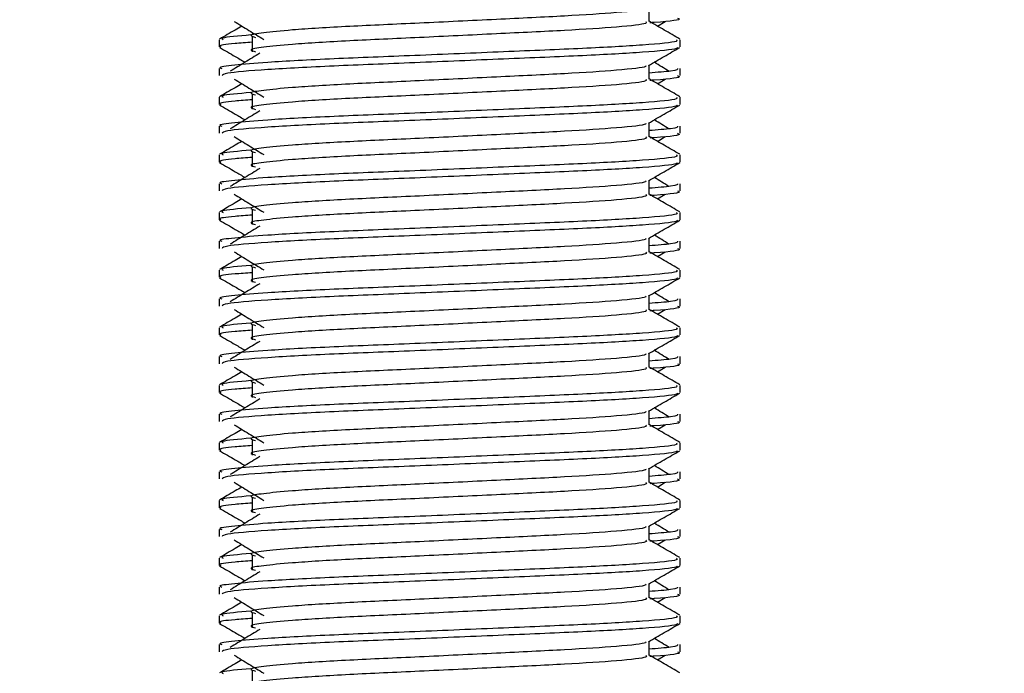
# Model space of a CAD drawing. Header units: millimetres. Extents: x 0 to 420, y 0 to 297.
# Tile 74 of 88: x 332.75 to 336.63, y 167.38 to 169.96. Entities that reach past the tile are written whole.
import ezdxf

# ---------------------------------------------------------------- set-up
doc = ezdxf.new("R2010")
doc.units = ezdxf.units.MM
doc.layers.add('QUOTE', color=174, linetype='Continuous')
doc.styles.add('SLDTEXTSTYLE3', font='TXT', dxfattribs={"width": 0.75})
doc.dimstyles.new('SLDDIMSTYLE0', dxfattribs={"dimtxt": 3, "dimasz": 3, "dimexe": 0, "dimexo": 0.0625, "dimgap": 0.75, "dimtad": 1, "dimlfac": 8.795212, "dimrnd": 1e-09, "dimzin": 12, "dimdsep": 46, "dimtxsty": 'SLDTEXTSTYLE3', "dimsah": 1, "dimcen": 0.09, "dimadec": 0, "dimazin": 3, "dimtfac": 1, "dimtdec": 3, "dimtofl": 0, "dimtmove": 0, "dimatfit": 3, "dimfxl": 0, "dimfrac": 2, "dimtolj": 1, "dimtzin": 12, "dimarcsym": 0})

# ---------------------------------------------------------------- blocks, each defined once
blk = doc.blocks.new('_D_2')
at = {"layer": 'QUOTE'}
for p, q in [((329.5081, 267.6518), (356.979, 267.6518)), ((354.979, 159.1724), (354.979, 267.6518)), ((343.2158, 159.1724), (356.979, 159.1724))]:
    blk.add_line(p, q, dxfattribs=at)
for points in [[(354.979, 267.6518), (354.479, 264.6518), (355.479, 264.6518)], [(354.979, 159.1724), (355.479, 162.1724), (354.479, 162.1724)]]:
    blk.add_solid(points, dxfattribs=at)
at = {"layer": 'QUOTE', "insert": (351.1118, 208.4246), "char_height": 3, "attachment_point": 1, "rotation": 90, "style": 'SLDTEXTSTYLE3'}
blk.add_mtext('954,1', dxfattribs=at)

msp = doc.modelspace()

# ---------------------------------------------------------------- linework, layer by layer
at = {"color": 7, "linetype": 'Continuous', "lineweight": 25}
for p, q in [((335.2302, 169.9566), (335.2302, 170.0121)), ((335.263, 169.9388), (335.2935, 169.9575)), ((333.6651, 169.8947), (333.6651, 169.8379)), ((333.5342, 169.8853), (333.5342, 169.857)), ((335.3533, 169.857), (335.3533, 169.8853)), ((335.2302, 169.7292), (335.2302, 169.7847)), ((333.5342, 169.7716), (333.5342, 169.7433)), ((335.3533, 169.7433), (335.3533, 169.7716)), ((335.263, 169.7114), (335.2935, 169.7301)), ((333.5342, 169.6579), (333.5342, 169.6296)), ((333.6651, 169.6673), (333.6651, 169.6105)), ((335.3533, 169.6296), (335.3533, 169.6579)), ((333.5342, 169.5442), (333.5342, 169.5159)), ((335.2302, 169.5018), (335.2302, 169.5573)), ((335.3533, 169.5159), (335.3533, 169.5442)), ((335.263, 169.484), (335.2935, 169.5027)), ((333.5342, 169.4305), (333.5342, 169.4022)), ((333.6651, 169.4399), (333.6651, 169.3831)), ((335.3533, 169.4022), (335.3533, 169.4305)), ((333.5342, 169.3168), (333.5342, 169.2885)), ((335.2302, 169.2744), (335.2302, 169.3299)), ((335.3533, 169.2885), (335.3533, 169.3168)), ((335.263, 169.2566), (335.2935, 169.2753)), ((333.5342, 169.2031), (333.5342, 169.1748)), ((333.6651, 169.2125), (333.6651, 169.1557)), ((335.3533, 169.1748), (335.3533, 169.2031)), ((333.5342, 169.0895), (333.5342, 169.0611)), ((335.2302, 169.047), (335.2302, 169.1025)), ((335.3533, 169.0611), (335.3533, 169.0895)), ((335.263, 169.0292), (335.2935, 169.0479)), ((333.5342, 168.9757), (333.5342, 168.9474)), ((333.6651, 168.9851), (333.6651, 168.9283)), ((335.3533, 168.9474), (335.3533, 168.9757)), ((333.5342, 168.8621), (333.5342, 168.8337)), ((335.2302, 168.8196), (335.2302, 168.8751)), ((335.3533, 168.8337), (335.3533, 168.8621)), ((335.263, 168.8018), (335.2935, 168.8205)), ((333.5342, 168.7483), (333.5342, 168.72)), ((333.6651, 168.7577), (333.6651, 168.7009)), ((335.3533, 168.72), (335.3533, 168.7483)), ((335.2302, 168.5922), (335.2302, 168.6477)), ((333.5342, 168.6347), (333.5342, 168.6063)), ((335.3533, 168.6063), (335.3533, 168.6347)), ((335.263, 168.5744), (335.2935, 168.5931)), ((333.6651, 168.5303), (333.6651, 168.4735)), ((333.5342, 168.5209), (333.5342, 168.4926)), ((335.3533, 168.4926), (335.3533, 168.5209)), ((335.2302, 168.3649), (335.2302, 168.4203)), ((333.5342, 168.4073), (333.5342, 168.3789)), ((335.3533, 168.3789), (335.3533, 168.4073)), ((335.263, 168.347), (335.2935, 168.3657)), ((333.6651, 168.3029), (333.6651, 168.2461)), ((333.5342, 168.2935), (333.5342, 168.2652)), ((335.3533, 168.2652), (335.3533, 168.2935)), ((335.2302, 168.1375), (335.2302, 168.1929)), ((333.5342, 168.1799), (333.5342, 168.1515)), ((335.3533, 168.1515), (335.3533, 168.1799)), ((335.263, 168.1197), (335.2935, 168.1383)), ((333.5342, 168.0661), (333.5342, 168.0378)), ((333.6651, 168.0755), (333.6651, 168.0187)), ((335.3533, 168.0378), (335.3533, 168.0661)), ((333.5342, 167.9525), (333.5342, 167.9241)), ((335.2302, 167.9101), (335.2302, 167.9655)), ((335.3533, 167.9241), (335.3533, 167.9525)), ((335.263, 167.8923), (335.2935, 167.9109)), ((333.5342, 167.8387), (333.5342, 167.8104)), ((333.6651, 167.8481), (333.6651, 167.7913)), ((335.3533, 167.8104), (335.3533, 167.8387)), ((333.5342, 167.7251), (333.5342, 167.6967)), ((335.2302, 167.6827), (335.2302, 167.7381)), ((335.3533, 167.6967), (335.3533, 167.7251)), ((335.263, 167.6649), (335.2935, 167.6835)), ((333.5342, 167.6113), (333.5342, 167.583)), ((333.6651, 167.6207), (333.6651, 167.5639)), ((335.3533, 167.583), (335.3533, 167.6113)), ((333.5342, 167.4977), (333.5342, 167.4693)), ((335.2302, 167.4553), (335.2302, 167.5107)), ((335.3533, 167.4693), (335.3533, 167.4977)), ((335.263, 167.4375), (335.2935, 167.4561)), ((333.6651, 167.3934), (333.6651, 167.3365))]:
    msp.add_line(p, q, dxfattribs=at)
for points, knots in [([(335.2163, 170.0105), (335.2172, 170.0092), (335.2214, 170.0035), (335.1143, 169.9918), (334.9087, 169.9785), (334.6292, 169.9653), (334.3256, 169.9503), (334.0382, 169.9377), (333.8257, 169.9248), (333.7033, 169.9124), (333.6461, 169.9034), (333.6684, 169.8972), (333.6784, 169.8945)], [0, 0, 0, 0, 0.035107, 0.156135, 0.273953, 0.391653, 0.512699, 0.629093, 0.748412, 0.840135, 0.92875, 1, 1, 1, 1]), ([(335.3415, 169.9707), (335.3449, 169.9696), (335.3618, 169.9642), (335.3181, 169.9574), (335.2387, 169.9523), (335.2327, 169.9519)], [0, 0, 0, 0, 0.18373, 0.938556, 1, 1, 1, 1]), ([(333.6244, 169.9388), (333.6155, 169.9336), (333.586, 169.9166), (333.5564, 169.8995), (333.5359, 169.8876)], [0, 0, 0, 0, 0.303338, 1, 1, 1, 1]), ([(333.594, 169.9575), (333.6134, 169.9456), (333.6522, 169.9219), (333.6908, 169.8981), (333.7102, 169.8862)], [0, 0, 0, 0, 0.5000113, 1, 1, 1, 1]), ([(335.2166, 169.9565), (335.2191, 169.9542), (335.2266, 169.9476), (335.1159, 169.9349), (334.9083, 169.9217), (334.6293, 169.9084), (334.3256, 169.8934), (334.0382, 169.8808), (333.8257, 169.8679), (333.7033, 169.8556), (333.6461, 169.8465), (333.6684, 169.8404), (333.6783, 169.8377)], [0, 0, 0, 0, 0.059132, 0.177163, 0.292064, 0.406849, 0.524898, 0.638409, 0.754774, 0.844226, 0.930647, 1, 1, 1, 1]), ([(335.3516, 169.8876), (335.331, 169.8995), (335.2906, 169.9229), (335.2501, 169.9463), (335.2302, 169.9578)], [0, 0, 0, 0, 0.508368, 1, 1, 1, 1]), ([(333.66, 169.9039), (333.6108, 169.8998), (333.5352, 169.8933), (333.5461, 169.8874), (333.5499, 169.8853)], [0, 0, 0, 0, 0.651043, 1, 1, 1, 1]), ([(335.3376, 169.8853), (335.3404, 169.8831), (335.3489, 169.8765), (335.221, 169.8639), (334.981, 169.8506), (334.6584, 169.8374), (334.307, 169.8224), (333.975, 169.8098), (333.7281, 169.7969), (333.5899, 169.7845), (333.5267, 169.7771), (333.542, 169.7727), (333.5455, 169.7716)], [0, 0, 0, 0, 0.061077, 0.184512, 0.304677, 0.424721, 0.548174, 0.666888, 0.788581, 0.882129, 0.97251, 1, 1, 1, 1]), ([(333.5363, 169.8547), (333.5569, 169.8428), (333.5904, 169.8234), (333.624, 169.8039), (333.6369, 169.7964)], [0, 0, 0, 0, 0.61317, 1, 1, 1, 1]), ([(333.6651, 169.8753), (333.6409, 169.8736), (333.5666, 169.8681), (333.5311, 169.8624), (333.5397, 169.858), (333.5417, 169.857)], [0, 0, 0, 0, 0.270543, 0.831179, 1, 1, 1, 1]), ([(335.3425, 169.8545), (335.3418, 169.8531), (335.3389, 169.8472), (335.2213, 169.8354), (334.981, 169.8222), (334.6583, 169.809), (334.3074, 169.7939), (333.9737, 169.7814), (333.7112, 169.7673), (333.553, 169.7539), (333.548, 169.7464), (333.5459, 169.7433)], [0, 0, 0, 0, 0.039912, 0.166158, 0.289058, 0.411836, 0.5381, 0.659517, 0.783982, 0.909693, 1, 1, 1, 1]), ([(335.2278, 169.7832), (335.2483, 169.7952), (335.2895, 169.819), (335.3306, 169.8428), (335.3512, 169.8547)], [0, 0, 0, 0, 0.499936, 1, 1, 1, 1]), ([(333.6945, 169.8317), (333.6751, 169.8198), (333.6363, 169.7961), (333.5976, 169.7723), (333.5783, 169.7605)], [0, 0, 0, 0, 0.49999, 1, 1, 1, 1]), ([(335.2163, 169.7831), (335.2172, 169.7818), (335.2214, 169.7761), (335.1143, 169.7644), (334.9087, 169.7511), (334.6292, 169.7379), (334.3256, 169.7229), (334.0382, 169.7103), (333.8257, 169.6974), (333.7033, 169.6851), (333.6461, 169.676), (333.6684, 169.6698), (333.6784, 169.6671)], [0, 0, 0, 0, 0.035107, 0.156135, 0.273953, 0.391653, 0.512699, 0.629093, 0.748412, 0.840135, 0.92875, 1, 1, 1, 1]), ([(335.3092, 169.7605), (335.2898, 169.7723), (335.2703, 169.7843), (335.2507, 169.7963), (335.2505, 169.7964)], [0, 0, 0, 0, 0.989832, 1, 1, 1, 1]), ([(335.342, 169.7716), (335.3425, 169.7682), (335.3433, 169.7625), (335.2631, 169.7563), (335.2302, 169.7537)], [0, 0, 0, 0, 0.590683, 1, 1, 1, 1]), ([(335.3415, 169.7433), (335.3449, 169.7422), (335.3618, 169.7368), (335.3181, 169.73), (335.2387, 169.7249), (335.2327, 169.7245)], [0, 0, 0, 0, 0.18373, 0.938556, 1, 1, 1, 1]), ([(333.6244, 169.7114), (333.6155, 169.7062), (333.586, 169.6892), (333.5564, 169.6721), (333.5359, 169.6602)], [0, 0, 0, 0, 0.3033381, 1, 1, 1, 1]), ([(333.594, 169.7301), (333.6134, 169.7182), (333.6522, 169.6945), (333.6908, 169.6707), (333.7102, 169.6588)], [0, 0, 0, 0, 0.500011, 1, 1, 1, 1]), ([(335.2166, 169.7291), (335.2191, 169.7269), (335.2266, 169.7202), (335.1159, 169.7075), (334.9083, 169.6943), (334.6293, 169.681), (334.3256, 169.666), (334.0382, 169.6535), (333.8257, 169.6405), (333.7033, 169.6282), (333.6461, 169.6191), (333.6684, 169.613), (333.6783, 169.6103)], [0, 0, 0, 0, 0.059132, 0.177163, 0.292064, 0.406849, 0.524898, 0.638409, 0.754774, 0.844226, 0.930647, 1, 1, 1, 1]), ([(335.3516, 169.6602), (335.331, 169.6721), (335.2906, 169.6955), (335.2501, 169.7189), (335.2302, 169.7304)], [0, 0, 0, 0, 0.508368, 1, 1, 1, 1]), ([(335.3376, 169.6579), (335.3404, 169.6557), (335.3489, 169.6492), (335.221, 169.6365), (334.981, 169.6232), (334.6584, 169.61), (334.307, 169.595), (333.975, 169.5824), (333.7281, 169.5695), (333.5899, 169.5571), (333.5267, 169.5497), (333.542, 169.5453), (333.5455, 169.5442)], [0, 0, 0, 0, 0.061077, 0.184512, 0.304677, 0.424721, 0.548174, 0.666888, 0.788581, 0.882129, 0.97251, 1, 1, 1, 1]), ([(333.66, 169.6765), (333.6108, 169.6724), (333.5352, 169.6659), (333.5461, 169.66), (333.5499, 169.6579)], [0, 0, 0, 0, 0.651043, 1, 1, 1, 1]), ([(333.5363, 169.6273), (333.5569, 169.6154), (333.5904, 169.596), (333.624, 169.5765), (333.6369, 169.569)], [0, 0, 0, 0, 0.61317, 1, 1, 1, 1]), ([(333.6651, 169.6479), (333.6409, 169.6462), (333.5666, 169.6407), (333.5311, 169.635), (333.5397, 169.6306), (333.5417, 169.6296)], [0, 0, 0, 0, 0.270543, 0.831179, 1, 1, 1, 1]), ([(335.3425, 169.6271), (335.3418, 169.6257), (335.3389, 169.6198), (335.2213, 169.608), (334.981, 169.5948), (334.6583, 169.5816), (334.3074, 169.5665), (333.9737, 169.554), (333.7112, 169.5399), (333.553, 169.5265), (333.548, 169.519), (333.5459, 169.5159)], [0, 0, 0, 0, 0.039912, 0.166158, 0.289058, 0.411836, 0.5381, 0.659517, 0.783982, 0.909693, 1, 1, 1, 1]), ([(335.2278, 169.5558), (335.2483, 169.5678), (335.2895, 169.5916), (335.3306, 169.6154), (335.3512, 169.6273)], [0, 0, 0, 0, 0.4999356, 1, 1, 1, 1]), ([(333.6945, 169.6043), (333.6751, 169.5924), (333.6363, 169.5687), (333.5976, 169.5449), (333.5783, 169.5331)], [0, 0, 0, 0, 0.49999, 1, 1, 1, 1]), ([(335.2163, 169.5557), (335.2172, 169.5544), (335.2214, 169.5487), (335.1143, 169.537), (334.9087, 169.5237), (334.6292, 169.5105), (334.3256, 169.4955), (334.0382, 169.4829), (333.8257, 169.47), (333.7033, 169.4577), (333.6461, 169.4486), (333.6684, 169.4424), (333.6784, 169.4397)], [0, 0, 0, 0, 0.035107, 0.156135, 0.273953, 0.391653, 0.512699, 0.629093, 0.748412, 0.840135, 0.92875, 1, 1, 1, 1]), ([(335.342, 169.5442), (335.3425, 169.5409), (335.3433, 169.5351), (335.2631, 169.5289), (335.2302, 169.5263)], [0, 0, 0, 0, 0.590683, 1, 1, 1, 1]), ([(335.3092, 169.5331), (335.2898, 169.5449), (335.2703, 169.5569), (335.2507, 169.5689), (335.2505, 169.569)], [0, 0, 0, 0, 0.989832, 1, 1, 1, 1]), ([(333.594, 169.5027), (333.6134, 169.4908), (333.6522, 169.4671), (333.6908, 169.4433), (333.7102, 169.4315)], [0, 0, 0, 0, 0.500011, 1, 1, 1, 1]), ([(335.2166, 169.5017), (335.2191, 169.4995), (335.2266, 169.4928), (335.1159, 169.4801), (334.9083, 169.4669), (334.6293, 169.4536), (334.3256, 169.4386), (334.0382, 169.4261), (333.8257, 169.4131), (333.7033, 169.4008), (333.6461, 169.3917), (333.6684, 169.3856), (333.6783, 169.3829)], [0, 0, 0, 0, 0.059132, 0.177163, 0.292064, 0.406849, 0.524898, 0.638409, 0.754774, 0.844226, 0.930647, 1, 1, 1, 1]), ([(335.3516, 169.4328), (335.331, 169.4447), (335.2906, 169.4681), (335.2501, 169.4915), (335.2302, 169.503)], [0, 0, 0, 0, 0.508368, 1, 1, 1, 1]), ([(335.3415, 169.5159), (335.3449, 169.5148), (335.3618, 169.5094), (335.3181, 169.5026), (335.2387, 169.4975), (335.2327, 169.4971)], [0, 0, 0, 0, 0.18373, 0.938556, 1, 1, 1, 1]), ([(333.6244, 169.484), (333.6155, 169.4788), (333.586, 169.4618), (333.5564, 169.4447), (333.5359, 169.4328)], [0, 0, 0, 0, 0.303338, 1, 1, 1, 1]), ([(335.3376, 169.4305), (335.3404, 169.4283), (335.3489, 169.4218), (335.221, 169.4091), (334.981, 169.3958), (334.6584, 169.3826), (334.307, 169.3676), (333.975, 169.355), (333.7281, 169.3421), (333.5899, 169.3297), (333.5267, 169.3223), (333.542, 169.3179), (333.5455, 169.3168)], [0, 0, 0, 0, 0.061077, 0.184512, 0.304677, 0.424721, 0.548174, 0.666888, 0.788581, 0.882129, 0.97251, 1, 1, 1, 1]), ([(333.66, 169.4491), (333.6108, 169.445), (333.5352, 169.4385), (333.5461, 169.4326), (333.5499, 169.4305)], [0, 0, 0, 0, 0.651043, 1, 1, 1, 1]), ([(333.5363, 169.3999), (333.5569, 169.388), (333.5904, 169.3686), (333.624, 169.3491), (333.6369, 169.3416)], [0, 0, 0, 0, 0.61317, 1, 1, 1, 1]), ([(333.6651, 169.4205), (333.6409, 169.4188), (333.5666, 169.4133), (333.5311, 169.4076), (333.5397, 169.4032), (333.5417, 169.4022)], [0, 0, 0, 0, 0.270543, 0.831179, 1, 1, 1, 1]), ([(335.3425, 169.3997), (335.3418, 169.3983), (335.3389, 169.3924), (335.2213, 169.3807), (334.981, 169.3674), (334.6583, 169.3542), (334.3074, 169.3391), (333.9737, 169.3266), (333.7112, 169.3125), (333.553, 169.2991), (333.548, 169.2916), (333.5459, 169.2885)], [0, 0, 0, 0, 0.039912, 0.166158, 0.289058, 0.411836, 0.5381, 0.659517, 0.783982, 0.909693, 1, 1, 1, 1]), ([(335.2278, 169.3285), (335.2483, 169.3404), (335.2895, 169.3642), (335.3306, 169.388), (335.3512, 169.3999)], [0, 0, 0, 0, 0.4999356, 1, 1, 1, 1]), ([(333.6945, 169.3769), (333.6751, 169.365), (333.6363, 169.3413), (333.5976, 169.3175), (333.5783, 169.3057)], [0, 0, 0, 0, 0.49999, 1, 1, 1, 1]), ([(335.2163, 169.3283), (335.2172, 169.327), (335.2214, 169.3213), (335.1143, 169.3096), (334.9087, 169.2963), (334.6292, 169.2831), (334.3256, 169.2681), (334.0382, 169.2555), (333.8257, 169.2426), (333.7033, 169.2303), (333.6461, 169.2212), (333.6684, 169.215), (333.6784, 169.2123)], [0, 0, 0, 0, 0.035107, 0.156135, 0.273953, 0.391653, 0.512699, 0.629093, 0.748412, 0.840135, 0.92875, 1, 1, 1, 1]), ([(335.342, 169.3168), (335.3425, 169.3135), (335.3433, 169.3077), (335.2631, 169.3015), (335.2302, 169.2989)], [0, 0, 0, 0, 0.590683, 1, 1, 1, 1]), ([(335.3092, 169.3057), (335.2898, 169.3175), (335.2703, 169.3295), (335.2507, 169.3415), (335.2505, 169.3416)], [0, 0, 0, 0, 0.989832, 1, 1, 1, 1]), ([(333.594, 169.2753), (333.6134, 169.2634), (333.6522, 169.2397), (333.6908, 169.2159), (333.7102, 169.2041)], [0, 0, 0, 0, 0.500011, 1, 1, 1, 1]), ([(335.2166, 169.2743), (335.2191, 169.2721), (335.2266, 169.2655), (335.1159, 169.2527), (334.9083, 169.2395), (334.6293, 169.2262), (334.3256, 169.2112), (334.0382, 169.1987), (333.8257, 169.1858), (333.7033, 169.1734), (333.6461, 169.1643), (333.6684, 169.1582), (333.6783, 169.1555)], [0, 0, 0, 0, 0.059132, 0.177163, 0.292064, 0.406849, 0.524898, 0.638409, 0.754774, 0.844226, 0.930647, 1, 1, 1, 1]), ([(335.3516, 169.2054), (335.331, 169.2173), (335.2906, 169.2407), (335.2501, 169.2641), (335.2302, 169.2756)], [0, 0, 0, 0, 0.508368, 1, 1, 1, 1]), ([(335.3415, 169.2885), (335.3449, 169.2874), (335.3618, 169.282), (335.3181, 169.2752), (335.2387, 169.2701), (335.2327, 169.2697)], [0, 0, 0, 0, 0.18373, 0.938556, 1, 1, 1, 1]), ([(333.6244, 169.2566), (333.6155, 169.2515), (333.586, 169.2344), (333.5564, 169.2173), (333.5359, 169.2054)], [0, 0, 0, 0, 0.303338, 1, 1, 1, 1]), ([(335.3376, 169.2031), (335.3404, 169.2009), (335.3489, 169.1944), (335.221, 169.1817), (334.981, 169.1684), (334.6584, 169.1552), (334.307, 169.1402), (333.975, 169.1276), (333.7281, 169.1147), (333.5899, 169.1023), (333.5267, 169.0949), (333.542, 169.0905), (333.5455, 169.0895)], [0, 0, 0, 0, 0.061077, 0.184512, 0.304677, 0.424721, 0.548174, 0.666888, 0.788581, 0.882129, 0.97251, 1, 1, 1, 1]), ([(333.6651, 169.1931), (333.6409, 169.1914), (333.5666, 169.1859), (333.5311, 169.1802), (333.5397, 169.1758), (333.5417, 169.1748)], [0, 0, 0, 0, 0.270543, 0.831179, 1, 1, 1, 1]), ([(333.66, 169.2218), (333.6108, 169.2176), (333.5352, 169.2111), (333.5461, 169.2052), (333.5499, 169.2031)], [0, 0, 0, 0, 0.651043, 1, 1, 1, 1]), ([(333.5363, 169.1725), (333.5569, 169.1606), (333.5904, 169.1412), (333.624, 169.1217), (333.6369, 169.1142)], [0, 0, 0, 0, 0.61317, 1, 1, 1, 1]), ([(335.3425, 169.1723), (335.3418, 169.1709), (335.3389, 169.165), (335.2213, 169.1533), (334.981, 169.14), (334.6583, 169.1268), (334.3074, 169.1117), (333.9737, 169.0992), (333.7112, 169.0851), (333.553, 169.0717), (333.548, 169.0642), (333.5459, 169.0611)], [0, 0, 0, 0, 0.039912, 0.166158, 0.289058, 0.411836, 0.5381, 0.659517, 0.783982, 0.909693, 1, 1, 1, 1]), ([(335.2278, 169.1011), (335.2483, 169.113), (335.2895, 169.1368), (335.3306, 169.1606), (335.3512, 169.1725)], [0, 0, 0, 0, 0.4999356, 1, 1, 1, 1]), ([(333.6945, 169.1495), (333.6751, 169.1376), (333.6363, 169.1139), (333.5976, 169.0901), (333.5783, 169.0783)], [0, 0, 0, 0, 0.49999, 1, 1, 1, 1]), ([(335.3092, 169.0783), (335.2898, 169.0901), (335.2703, 169.1021), (335.2507, 169.1141), (335.2505, 169.1142)], [0, 0, 0, 0, 0.9898318, 1, 1, 1, 1]), ([(335.2163, 169.1009), (335.2172, 169.0996), (335.2214, 169.0939), (335.1143, 169.0822), (334.9087, 169.0689), (334.6292, 169.0557), (334.3256, 169.0407), (334.0382, 169.0281), (333.8257, 169.0152), (333.7033, 169.0029), (333.6461, 168.9938), (333.6684, 168.9876), (333.6784, 168.9849)], [0, 0, 0, 0, 0.035107, 0.156135, 0.273953, 0.391653, 0.512699, 0.629093, 0.748412, 0.840135, 0.92875, 1, 1, 1, 1]), ([(335.342, 169.0895), (335.3425, 169.0861), (335.3433, 169.0803), (335.2631, 169.0741), (335.2302, 169.0715)], [0, 0, 0, 0, 0.590683, 1, 1, 1, 1]), ([(333.594, 169.0479), (333.6134, 169.036), (333.6522, 169.0123), (333.6908, 168.9885), (333.7102, 168.9767)], [0, 0, 0, 0, 0.500011, 1, 1, 1, 1]), ([(335.2166, 169.0469), (335.2191, 169.0447), (335.2266, 169.0381), (335.1159, 169.0254), (334.9083, 169.0121), (334.6293, 168.9989), (334.3256, 168.9838), (334.0382, 168.9713), (333.8257, 168.9584), (333.7033, 168.946), (333.6461, 168.9369), (333.6684, 168.9308), (333.6783, 168.9281)], [0, 0, 0, 0, 0.059132, 0.1771634, 0.2920638, 0.4068492, 0.5248979, 0.6384095, 0.7547738, 0.8442256, 0.9306466, 1, 1, 1, 1]), ([(335.3516, 168.978), (335.331, 168.9899), (335.2906, 169.0133), (335.2501, 169.0367), (335.2302, 169.0482)], [0, 0, 0, 0, 0.508368, 1, 1, 1, 1]), ([(335.3415, 169.0611), (335.3449, 169.06), (335.3618, 169.0546), (335.3181, 169.0478), (335.2387, 169.0427), (335.2327, 169.0423)], [0, 0, 0, 0, 0.18373, 0.938556, 1, 1, 1, 1]), ([(333.6244, 169.0292), (333.6155, 169.0241), (333.586, 169.007), (333.5564, 168.9899), (333.5359, 168.978)], [0, 0, 0, 0, 0.303338, 1, 1, 1, 1]), ([(335.3376, 168.9757), (335.3404, 168.9735), (335.3489, 168.967), (335.221, 168.9543), (334.981, 168.941), (334.6584, 168.9278), (334.307, 168.9128), (333.975, 168.9002), (333.7281, 168.8873), (333.5899, 168.8749), (333.5267, 168.8675), (333.542, 168.8631), (333.5455, 168.8621)], [0, 0, 0, 0, 0.061077, 0.184512, 0.304677, 0.424721, 0.548174, 0.666888, 0.788581, 0.882129, 0.97251, 1, 1, 1, 1]), ([(333.6651, 168.9657), (333.6409, 168.964), (333.5666, 168.9585), (333.5311, 168.9528), (333.5397, 168.9484), (333.5417, 168.9474)], [0, 0, 0, 0, 0.270543, 0.831179, 1, 1, 1, 1]), ([(333.66, 168.9944), (333.6108, 168.9902), (333.5352, 168.9837), (333.5461, 168.9778), (333.5499, 168.9757)], [0, 0, 0, 0, 0.651043, 1, 1, 1, 1]), ([(333.5363, 168.9451), (333.5569, 168.9332), (333.5904, 168.9138), (333.624, 168.8943), (333.6369, 168.8868)], [0, 0, 0, 0, 0.61317, 1, 1, 1, 1]), ([(335.3425, 168.9449), (335.3418, 168.9435), (335.3389, 168.9376), (335.2213, 168.9259), (334.981, 168.9126), (334.6583, 168.8994), (334.3074, 168.8844), (333.9737, 168.8718), (333.7112, 168.8577), (333.553, 168.8443), (333.548, 168.8368), (333.5459, 168.8337)], [0, 0, 0, 0, 0.0399117, 0.1661575, 0.2890582, 0.4118359, 0.5381002, 0.6595169, 0.7839817, 0.9096926, 1, 1, 1, 1]), ([(333.6945, 168.9221), (333.6751, 168.9102), (333.6363, 168.8865), (333.5976, 168.8627), (333.5783, 168.8509)], [0, 0, 0, 0, 0.49999, 1, 1, 1, 1]), ([(335.2278, 168.8737), (335.2483, 168.8856), (335.2895, 168.9094), (335.3306, 168.9332), (335.3512, 168.9451)], [0, 0, 0, 0, 0.499936, 1, 1, 1, 1]), ([(335.3092, 168.8509), (335.2898, 168.8627), (335.2703, 168.8747), (335.2507, 168.8867), (335.2505, 168.8868)], [0, 0, 0, 0, 0.989832, 1, 1, 1, 1]), ([(335.2163, 168.8735), (335.2172, 168.8722), (335.2214, 168.8665), (335.1143, 168.8548), (334.9087, 168.8415), (334.6292, 168.8283), (334.3256, 168.8133), (334.0382, 168.8007), (333.8257, 168.7878), (333.7033, 168.7755), (333.6461, 168.7664), (333.6684, 168.7603), (333.6784, 168.7575)], [0, 0, 0, 0, 0.035107, 0.156135, 0.273953, 0.391653, 0.512699, 0.629093, 0.748412, 0.840135, 0.92875, 1, 1, 1, 1]), ([(335.342, 168.8621), (335.3425, 168.8587), (335.3433, 168.8529), (335.2631, 168.8467), (335.2302, 168.8441)], [0, 0, 0, 0, 0.590683, 1, 1, 1, 1]), ([(333.6244, 168.8018), (333.6155, 168.7967), (333.586, 168.7796), (333.5564, 168.7625), (333.5359, 168.7506)], [0, 0, 0, 0, 0.303338, 1, 1, 1, 1]), ([(333.594, 168.8205), (333.6134, 168.8086), (333.6522, 168.7849), (333.6908, 168.7611), (333.7102, 168.7493)], [0, 0, 0, 0, 0.500011, 1, 1, 1, 1]), ([(335.2166, 168.8195), (335.2191, 168.8173), (335.2266, 168.8107), (335.1159, 168.798), (334.9083, 168.7847), (334.6293, 168.7715), (334.3256, 168.7564), (334.0382, 168.7439), (333.8257, 168.731), (333.7033, 168.7186), (333.6461, 168.7095), (333.6684, 168.7034), (333.6783, 168.7007)], [0, 0, 0, 0, 0.059132, 0.177163, 0.292064, 0.406849, 0.524898, 0.638409, 0.754774, 0.844226, 0.930647, 1, 1, 1, 1]), ([(335.3516, 168.7506), (335.331, 168.7625), (335.2906, 168.7859), (335.2501, 168.8093), (335.2302, 168.8208)], [0, 0, 0, 0, 0.508368, 1, 1, 1, 1]), ([(335.3415, 168.8337), (335.3449, 168.8326), (335.3618, 168.8272), (335.3181, 168.8204), (335.2387, 168.8153), (335.2327, 168.815)], [0, 0, 0, 0, 0.18373, 0.938556, 1, 1, 1, 1]), ([(333.66, 168.767), (333.6108, 168.7628), (333.5352, 168.7563), (333.5461, 168.7504), (333.5499, 168.7483)], [0, 0, 0, 0, 0.651043, 1, 1, 1, 1]), ([(335.3376, 168.7483), (335.3404, 168.7461), (335.3489, 168.7396), (335.221, 168.7269), (334.981, 168.7136), (334.6584, 168.7004), (334.307, 168.6854), (333.975, 168.6728), (333.7281, 168.6599), (333.5899, 168.6475), (333.5267, 168.6401), (333.542, 168.6357), (333.5455, 168.6347)], [0, 0, 0, 0, 0.0610772, 0.1845123, 0.3046768, 0.4247211, 0.5481742, 0.6668878, 0.7885815, 0.8821287, 0.9725098, 1, 1, 1, 1]), ([(333.6651, 168.7383), (333.6409, 168.7366), (333.5666, 168.7311), (333.5311, 168.7254), (333.5397, 168.721), (333.5417, 168.72)], [0, 0, 0, 0, 0.270543, 0.831179, 1, 1, 1, 1]), ([(333.5363, 168.7177), (333.5569, 168.7058), (333.5904, 168.6864), (333.624, 168.667), (333.6369, 168.6594)], [0, 0, 0, 0, 0.6131696, 1, 1, 1, 1]), ([(335.3425, 168.7175), (335.3418, 168.7161), (335.3389, 168.7102), (335.2213, 168.6985), (334.981, 168.6852), (334.6583, 168.672), (334.3074, 168.657), (333.9737, 168.6444), (333.7112, 168.6303), (333.553, 168.6169), (333.548, 168.6094), (333.5459, 168.6063)], [0, 0, 0, 0, 0.0399117, 0.1661575, 0.2890582, 0.4118359, 0.5381002, 0.6595169, 0.7839817, 0.9096926, 1, 1, 1, 1]), ([(333.6945, 168.6947), (333.6751, 168.6828), (333.6363, 168.6591), (333.5976, 168.6353), (333.5783, 168.6235)], [0, 0, 0, 0, 0.49999, 1, 1, 1, 1]), ([(335.2278, 168.6463), (335.2483, 168.6582), (335.2895, 168.682), (335.3306, 168.7058), (335.3512, 168.7177)], [0, 0, 0, 0, 0.499936, 1, 1, 1, 1]), ([(335.3092, 168.6235), (335.2898, 168.6353), (335.2703, 168.6473), (335.2507, 168.6593), (335.2505, 168.6594)], [0, 0, 0, 0, 0.989832, 1, 1, 1, 1]), ([(335.2163, 168.6461), (335.2172, 168.6448), (335.2214, 168.6391), (335.1143, 168.6274), (334.9087, 168.6141), (334.6292, 168.6009), (334.3256, 168.5859), (334.0382, 168.5733), (333.8257, 168.5604), (333.7033, 168.5481), (333.6461, 168.539), (333.6684, 168.5329), (333.6784, 168.5301)], [0, 0, 0, 0, 0.035107, 0.156135, 0.273953, 0.391653, 0.512699, 0.629093, 0.748412, 0.840135, 0.92875, 1, 1, 1, 1]), ([(335.342, 168.6347), (335.3425, 168.6313), (335.3433, 168.6255), (335.2631, 168.6193), (335.2302, 168.6167)], [0, 0, 0, 0, 0.590683, 1, 1, 1, 1]), ([(333.6244, 168.5744), (333.6155, 168.5693), (333.586, 168.5522), (333.5564, 168.5351), (333.5359, 168.5232)], [0, 0, 0, 0, 0.303338, 1, 1, 1, 1]), ([(333.594, 168.5931), (333.6134, 168.5812), (333.6522, 168.5575), (333.6908, 168.5337), (333.7102, 168.5219)], [0, 0, 0, 0, 0.500011, 1, 1, 1, 1]), ([(335.2166, 168.5921), (335.2191, 168.5899), (335.2266, 168.5833), (335.1159, 168.5706), (334.9083, 168.5573), (334.6293, 168.5441), (334.3256, 168.529), (334.0382, 168.5165), (333.8257, 168.5036), (333.7033, 168.4912), (333.6461, 168.4821), (333.6684, 168.476), (333.6783, 168.4733)], [0, 0, 0, 0, 0.059132, 0.177163, 0.292064, 0.406849, 0.524898, 0.638409, 0.754774, 0.844226, 0.930647, 1, 1, 1, 1]), ([(335.3516, 168.5232), (335.331, 168.5351), (335.2906, 168.5585), (335.2501, 168.5819), (335.2302, 168.5934)], [0, 0, 0, 0, 0.508368, 1, 1, 1, 1]), ([(335.3415, 168.6063), (335.3449, 168.6053), (335.3618, 168.5998), (335.3181, 168.593), (335.2387, 168.5879), (335.2327, 168.5876)], [0, 0, 0, 0, 0.18373, 0.938556, 1, 1, 1, 1]), ([(333.66, 168.5396), (333.6108, 168.5354), (333.5352, 168.5289), (333.5461, 168.523), (333.5499, 168.5209)], [0, 0, 0, 0, 0.651043, 1, 1, 1, 1]), ([(335.3376, 168.5209), (335.3404, 168.5188), (335.3489, 168.5122), (335.221, 168.4995), (334.981, 168.4862), (334.6584, 168.473), (334.307, 168.458), (333.975, 168.4454), (333.7281, 168.4325), (333.5899, 168.4201), (333.5267, 168.4127), (333.542, 168.4083), (333.5455, 168.4073)], [0, 0, 0, 0, 0.061077, 0.184512, 0.304677, 0.424721, 0.548174, 0.666888, 0.788581, 0.882129, 0.97251, 1, 1, 1, 1]), ([(333.6651, 168.511), (333.6409, 168.5092), (333.5666, 168.5037), (333.5311, 168.498), (333.5397, 168.4936), (333.5417, 168.4926)], [0, 0, 0, 0, 0.270543, 0.831179, 1, 1, 1, 1]), ([(333.5363, 168.4903), (333.5569, 168.4784), (333.5904, 168.459), (333.624, 168.4396), (333.6369, 168.432)], [0, 0, 0, 0, 0.61317, 1, 1, 1, 1]), ([(335.3425, 168.4901), (335.3418, 168.4887), (335.3389, 168.4829), (335.2213, 168.4711), (334.981, 168.4578), (334.6583, 168.4446), (334.3074, 168.4296), (333.9737, 168.417), (333.7112, 168.4029), (333.553, 168.3895), (333.548, 168.382), (333.5459, 168.3789)], [0, 0, 0, 0, 0.039912, 0.166158, 0.289058, 0.411836, 0.5381, 0.659517, 0.783982, 0.909693, 1, 1, 1, 1]), ([(333.6945, 168.4673), (333.6751, 168.4554), (333.6363, 168.4317), (333.5976, 168.4079), (333.5783, 168.3961)], [0, 0, 0, 0, 0.49999, 1, 1, 1, 1]), ([(335.2278, 168.4189), (335.2483, 168.4308), (335.2895, 168.4546), (335.3306, 168.4784), (335.3512, 168.4903)], [0, 0, 0, 0, 0.499936, 1, 1, 1, 1]), ([(335.2163, 168.4187), (335.2172, 168.4174), (335.2214, 168.4117), (335.1143, 168.4), (334.9087, 168.3867), (334.6292, 168.3735), (334.3256, 168.3585), (334.0382, 168.3459), (333.8257, 168.333), (333.7033, 168.3207), (333.6461, 168.3116), (333.6684, 168.3055), (333.6784, 168.3027)], [0, 0, 0, 0, 0.035107, 0.156135, 0.273953, 0.391653, 0.512699, 0.629093, 0.748412, 0.840135, 0.92875, 1, 1, 1, 1]), ([(335.3092, 168.3961), (335.2898, 168.4079), (335.2703, 168.4199), (335.2507, 168.4319), (335.2505, 168.432)], [0, 0, 0, 0, 0.989832, 1, 1, 1, 1]), ([(335.342, 168.4073), (335.3425, 168.4039), (335.3433, 168.3981), (335.2631, 168.3919), (335.2302, 168.3893)], [0, 0, 0, 0, 0.590683, 1, 1, 1, 1]), ([(335.3415, 168.3789), (335.3449, 168.3779), (335.3618, 168.3724), (335.3181, 168.3656), (335.2387, 168.3605), (335.2327, 168.3602)], [0, 0, 0, 0, 0.18373, 0.938556, 1, 1, 1, 1]), ([(333.6244, 168.347), (333.6155, 168.3419), (333.586, 168.3248), (333.5564, 168.3077), (333.5359, 168.2958)], [0, 0, 0, 0, 0.303338, 1, 1, 1, 1]), ([(333.594, 168.3657), (333.6134, 168.3538), (333.6522, 168.3301), (333.6908, 168.3063), (333.7102, 168.2945)], [0, 0, 0, 0, 0.500011, 1, 1, 1, 1]), ([(335.2166, 168.3647), (335.2191, 168.3625), (335.2266, 168.3559), (335.1159, 168.3432), (334.9083, 168.3299), (334.6293, 168.3167), (334.3256, 168.3017), (334.0382, 168.2891), (333.8257, 168.2762), (333.7033, 168.2638), (333.6461, 168.2547), (333.6684, 168.2486), (333.6783, 168.2459)], [0, 0, 0, 0, 0.059132, 0.177163, 0.292064, 0.406849, 0.524898, 0.638409, 0.754774, 0.844226, 0.930647, 1, 1, 1, 1]), ([(335.3516, 168.2958), (335.331, 168.3077), (335.2906, 168.3311), (335.2501, 168.3545), (335.2302, 168.366)], [0, 0, 0, 0, 0.508368, 1, 1, 1, 1]), ([(333.66, 168.3122), (333.6108, 168.308), (333.5352, 168.3015), (333.5461, 168.2956), (333.5499, 168.2935)], [0, 0, 0, 0, 0.651043, 1, 1, 1, 1]), ([(335.3376, 168.2935), (335.3404, 168.2914), (335.3489, 168.2848), (335.221, 168.2721), (334.981, 168.2588), (334.6584, 168.2456), (334.307, 168.2306), (333.975, 168.218), (333.7281, 168.2051), (333.5899, 168.1927), (333.5267, 168.1853), (333.542, 168.1809), (333.5455, 168.1799)], [0, 0, 0, 0, 0.061077, 0.184512, 0.304677, 0.424721, 0.548174, 0.666888, 0.788581, 0.882129, 0.97251, 1, 1, 1, 1]), ([(333.5363, 168.2629), (333.5569, 168.251), (333.5904, 168.2316), (333.624, 168.2122), (333.6369, 168.2046)], [0, 0, 0, 0, 0.61317, 1, 1, 1, 1]), ([(333.6651, 168.2836), (333.6409, 168.2818), (333.5666, 168.2763), (333.5311, 168.2706), (333.5397, 168.2662), (333.5417, 168.2652)], [0, 0, 0, 0, 0.270543, 0.831179, 1, 1, 1, 1]), ([(335.3425, 168.2627), (335.3418, 168.2613), (335.3389, 168.2555), (335.2213, 168.2437), (334.981, 168.2304), (334.6583, 168.2172), (334.3074, 168.2022), (333.9737, 168.1896), (333.7112, 168.1755), (333.553, 168.1621), (333.548, 168.1546), (333.5459, 168.1515)], [0, 0, 0, 0, 0.039912, 0.166158, 0.289058, 0.411836, 0.5381, 0.659517, 0.783982, 0.909693, 1, 1, 1, 1]), ([(335.2278, 168.1915), (335.2483, 168.2034), (335.2895, 168.2272), (335.3306, 168.251), (335.3512, 168.2629)], [0, 0, 0, 0, 0.499936, 1, 1, 1, 1]), ([(333.6945, 168.2399), (333.6751, 168.228), (333.6363, 168.2043), (333.5976, 168.1805), (333.5783, 168.1687)], [0, 0, 0, 0, 0.49999, 1, 1, 1, 1]), ([(335.2163, 168.1913), (335.2172, 168.19), (335.2214, 168.1843), (335.1143, 168.1726), (334.9087, 168.1594), (334.6292, 168.1461), (334.3256, 168.1311), (334.0382, 168.1185), (333.8257, 168.1056), (333.7033, 168.0933), (333.6461, 168.0842), (333.6684, 168.0781), (333.6784, 168.0753)], [0, 0, 0, 0, 0.035107, 0.156135, 0.273953, 0.391653, 0.512699, 0.629093, 0.748412, 0.840135, 0.92875, 1, 1, 1, 1]), ([(335.3092, 168.1687), (335.2898, 168.1805), (335.2703, 168.1925), (335.2507, 168.2045), (335.2505, 168.2046)], [0, 0, 0, 0, 0.989832, 1, 1, 1, 1]), ([(335.342, 168.1799), (335.3425, 168.1765), (335.3433, 168.1707), (335.2631, 168.1645), (335.2302, 168.1619)], [0, 0, 0, 0, 0.590683, 1, 1, 1, 1]), ([(335.3415, 168.1515), (335.3449, 168.1505), (335.3618, 168.145), (335.3181, 168.1382), (335.2387, 168.1331), (335.2327, 168.1328)], [0, 0, 0, 0, 0.18373, 0.938556, 1, 1, 1, 1]), ([(333.6244, 168.1197), (333.6155, 168.1145), (333.586, 168.0974), (333.5564, 168.0803), (333.5359, 168.0684)], [0, 0, 0, 0, 0.303338, 1, 1, 1, 1]), ([(333.594, 168.1383), (333.6134, 168.1264), (333.6522, 168.1027), (333.6908, 168.0789), (333.7102, 168.0671)], [0, 0, 0, 0, 0.500011, 1, 1, 1, 1]), ([(335.2166, 168.1373), (335.2191, 168.1351), (335.2266, 168.1285), (335.1159, 168.1158), (334.9083, 168.1025), (334.6293, 168.0893), (334.3256, 168.0743), (334.0382, 168.0617), (333.8257, 168.0488), (333.7033, 168.0364), (333.6461, 168.0273), (333.6684, 168.0212), (333.6783, 168.0185)], [0, 0, 0, 0, 0.059132, 0.177163, 0.292064, 0.406849, 0.524898, 0.638409, 0.754774, 0.844226, 0.930647, 1, 1, 1, 1]), ([(335.3516, 168.0684), (335.331, 168.0803), (335.2906, 168.1037), (335.2501, 168.1271), (335.2302, 168.1386)], [0, 0, 0, 0, 0.508368, 1, 1, 1, 1]), ([(335.3376, 168.0661), (335.3404, 168.064), (335.3489, 168.0574), (335.221, 168.0447), (334.981, 168.0314), (334.6584, 168.0182), (334.307, 168.0032), (333.975, 167.9906), (333.7281, 167.9777), (333.5899, 167.9654), (333.5267, 167.9579), (333.542, 167.9535), (333.5455, 167.9525)], [0, 0, 0, 0, 0.0610772, 0.1845123, 0.3046768, 0.4247211, 0.5481742, 0.6668878, 0.7885815, 0.8821287, 0.9725098, 1, 1, 1, 1]), ([(333.66, 168.0848), (333.6108, 168.0806), (333.5352, 168.0741), (333.5461, 168.0682), (333.5499, 168.0661)], [0, 0, 0, 0, 0.651043, 1, 1, 1, 1]), ([(333.5363, 168.0355), (333.5569, 168.0236), (333.5904, 168.0042), (333.624, 167.9848), (333.6369, 167.9773)], [0, 0, 0, 0, 0.61317, 1, 1, 1, 1]), ([(333.6651, 168.0562), (333.6409, 168.0544), (333.5666, 168.049), (333.5311, 168.0432), (333.5397, 168.0388), (333.5417, 168.0378)], [0, 0, 0, 0, 0.270543, 0.831179, 1, 1, 1, 1]), ([(335.3425, 168.0353), (335.3418, 168.0339), (335.3389, 168.0281), (335.2213, 168.0163), (334.981, 168.003), (334.6583, 167.9898), (334.3074, 167.9748), (333.9737, 167.9622), (333.7112, 167.9481), (333.553, 167.9347), (333.548, 167.9272), (333.5459, 167.9241)], [0, 0, 0, 0, 0.039912, 0.166158, 0.289058, 0.411836, 0.5381, 0.659517, 0.783982, 0.909693, 1, 1, 1, 1]), ([(335.2278, 167.9641), (335.2483, 167.976), (335.2895, 167.9998), (335.3306, 168.0236), (335.3512, 168.0355)], [0, 0, 0, 0, 0.499936, 1, 1, 1, 1]), ([(333.6945, 168.0125), (333.6751, 168.0006), (333.6363, 167.9769), (333.5976, 167.9531), (333.5783, 167.9413)], [0, 0, 0, 0, 0.49999, 1, 1, 1, 1]), ([(335.2163, 167.9639), (335.2172, 167.9626), (335.2214, 167.9569), (335.1143, 167.9452), (334.9087, 167.932), (334.6292, 167.9187), (334.3256, 167.9037), (334.0382, 167.8911), (333.8257, 167.8782), (333.7033, 167.8659), (333.6461, 167.8568), (333.6684, 167.8507), (333.6784, 167.8479)], [0, 0, 0, 0, 0.035107, 0.156135, 0.273953, 0.391653, 0.512699, 0.629093, 0.748412, 0.840135, 0.92875, 1, 1, 1, 1]), ([(335.342, 167.9525), (335.3425, 167.9491), (335.3433, 167.9433), (335.2631, 167.9371), (335.2302, 167.9345)], [0, 0, 0, 0, 0.590683, 1, 1, 1, 1]), ([(335.3092, 167.9413), (335.2898, 167.9531), (335.2703, 167.9651), (335.2507, 167.9771), (335.2505, 167.9773)], [0, 0, 0, 0, 0.989832, 1, 1, 1, 1]), ([(333.594, 167.9109), (333.6134, 167.899), (333.6522, 167.8753), (333.6908, 167.8515), (333.7102, 167.8397)], [0, 0, 0, 0, 0.500011, 1, 1, 1, 1]), ([(335.2166, 167.9099), (335.2191, 167.9077), (335.2266, 167.9011), (335.1159, 167.8884), (334.9083, 167.8751), (334.6293, 167.8619), (334.3256, 167.8469), (334.0382, 167.8343), (333.8257, 167.8214), (333.7033, 167.809), (333.6461, 167.8), (333.6684, 167.7938), (333.6783, 167.7911)], [0, 0, 0, 0, 0.059132, 0.177163, 0.292064, 0.406849, 0.524898, 0.638409, 0.754774, 0.844226, 0.930647, 1, 1, 1, 1]), ([(335.3516, 167.841), (335.331, 167.8529), (335.2906, 167.8763), (335.2501, 167.8997), (335.2302, 167.9112)], [0, 0, 0, 0, 0.508368, 1, 1, 1, 1]), ([(335.3415, 167.9241), (335.3449, 167.9231), (335.3618, 167.9176), (335.3181, 167.9108), (335.2387, 167.9057), (335.2327, 167.9054)], [0, 0, 0, 0, 0.18373, 0.938556, 1, 1, 1, 1]), ([(333.6244, 167.8923), (333.6155, 167.8871), (333.586, 167.87), (333.5564, 167.8529), (333.5359, 167.841)], [0, 0, 0, 0, 0.3033381, 1, 1, 1, 1]), ([(335.3376, 167.8387), (335.3404, 167.8366), (335.3489, 167.83), (335.221, 167.8173), (334.981, 167.804), (334.6584, 167.7908), (334.307, 167.7758), (333.975, 167.7632), (333.7281, 167.7503), (333.5899, 167.738), (333.5267, 167.7305), (333.542, 167.7261), (333.5455, 167.7251)], [0, 0, 0, 0, 0.0610772, 0.1845123, 0.3046768, 0.4247211, 0.5481742, 0.6668878, 0.7885815, 0.8821287, 0.9725098, 1, 1, 1, 1]), ([(333.66, 167.8574), (333.6108, 167.8532), (333.5352, 167.8467), (333.5461, 167.8408), (333.5499, 167.8387)], [0, 0, 0, 0, 0.651043, 1, 1, 1, 1]), ([(333.5363, 167.8081), (333.5569, 167.7962), (333.5904, 167.7768), (333.624, 167.7574), (333.6369, 167.7499)], [0, 0, 0, 0, 0.61317, 1, 1, 1, 1]), ([(333.6651, 167.8288), (333.6409, 167.827), (333.5666, 167.8216), (333.5311, 167.8158), (333.5397, 167.8114), (333.5417, 167.8104)], [0, 0, 0, 0, 0.270543, 0.831179, 1, 1, 1, 1]), ([(335.3425, 167.8079), (335.3418, 167.8065), (335.3389, 167.8007), (335.2213, 167.7889), (334.981, 167.7756), (334.6583, 167.7624), (334.3074, 167.7474), (333.9737, 167.7348), (333.7112, 167.7207), (333.553, 167.7073), (333.548, 167.6998), (333.5459, 167.6967)], [0, 0, 0, 0, 0.039912, 0.166158, 0.289058, 0.411836, 0.5381, 0.659517, 0.783982, 0.909693, 1, 1, 1, 1]), ([(335.2278, 167.7367), (335.2483, 167.7486), (335.2895, 167.7724), (335.3306, 167.7962), (335.3512, 167.8081)], [0, 0, 0, 0, 0.499936, 1, 1, 1, 1]), ([(333.6945, 167.7851), (333.6751, 167.7732), (333.6363, 167.7495), (333.5976, 167.7258), (333.5783, 167.7139)], [0, 0, 0, 0, 0.49999, 1, 1, 1, 1]), ([(335.2163, 167.7365), (335.2172, 167.7352), (335.2214, 167.7295), (335.1143, 167.7178), (334.9087, 167.7046), (334.6292, 167.6913), (334.3256, 167.6763), (334.0382, 167.6637), (333.8257, 167.6508), (333.7033, 167.6385), (333.6461, 167.6294), (333.6684, 167.6233), (333.6784, 167.6205)], [0, 0, 0, 0, 0.035107, 0.156135, 0.273953, 0.391653, 0.512699, 0.629093, 0.748412, 0.840135, 0.92875, 1, 1, 1, 1]), ([(335.342, 167.7251), (335.3425, 167.7217), (335.3433, 167.7159), (335.2631, 167.7097), (335.2302, 167.7071)], [0, 0, 0, 0, 0.590683, 1, 1, 1, 1]), ([(335.3092, 167.7139), (335.2898, 167.7258), (335.2703, 167.7377), (335.2507, 167.7497), (335.2505, 167.7499)], [0, 0, 0, 0, 0.989832, 1, 1, 1, 1]), ([(333.594, 167.6835), (333.6134, 167.6716), (333.6522, 167.6479), (333.6908, 167.6241), (333.7102, 167.6123)], [0, 0, 0, 0, 0.5000113, 1, 1, 1, 1]), ([(335.2166, 167.6825), (335.2191, 167.6803), (335.2266, 167.6737), (335.1159, 167.661), (334.9083, 167.6477), (334.6293, 167.6345), (334.3256, 167.6195), (334.0382, 167.6069), (333.8257, 167.594), (333.7033, 167.5816), (333.6461, 167.5726), (333.6684, 167.5664), (333.6783, 167.5637)], [0, 0, 0, 0, 0.059132, 0.177163, 0.292064, 0.406849, 0.524898, 0.638409, 0.754774, 0.844226, 0.930647, 1, 1, 1, 1]), ([(335.3516, 167.6136), (335.331, 167.6255), (335.2906, 167.6489), (335.2501, 167.6723), (335.2302, 167.6838)], [0, 0, 0, 0, 0.508368, 1, 1, 1, 1]), ([(335.3415, 167.6967), (335.3449, 167.6957), (335.3618, 167.6902), (335.3181, 167.6834), (335.2387, 167.6784), (335.2327, 167.678)], [0, 0, 0, 0, 0.18373, 0.938556, 1, 1, 1, 1]), ([(333.6244, 167.6649), (333.6155, 167.6597), (333.586, 167.6426), (333.5564, 167.6255), (333.5359, 167.6136)], [0, 0, 0, 0, 0.3033381, 1, 1, 1, 1]), ([(335.3376, 167.6113), (335.3404, 167.6092), (335.3489, 167.6026), (335.221, 167.5899), (334.981, 167.5766), (334.6584, 167.5634), (334.307, 167.5484), (333.975, 167.5358), (333.7281, 167.5229), (333.5899, 167.5106), (333.5267, 167.5031), (333.542, 167.4987), (333.5455, 167.4977)], [0, 0, 0, 0, 0.061077, 0.184512, 0.304677, 0.424721, 0.548174, 0.666888, 0.788581, 0.882129, 0.97251, 1, 1, 1, 1]), ([(333.6651, 167.6014), (333.6409, 167.5996), (333.5666, 167.5942), (333.5311, 167.5884), (333.5397, 167.584), (333.5417, 167.583)], [0, 0, 0, 0, 0.270543, 0.831179, 1, 1, 1, 1]), ([(333.66, 167.63), (333.6108, 167.6258), (333.5352, 167.6193), (333.5461, 167.6134), (333.5499, 167.6113)], [0, 0, 0, 0, 0.651043, 1, 1, 1, 1]), ([(333.5363, 167.5807), (333.5569, 167.5688), (333.5904, 167.5494), (333.624, 167.53), (333.6369, 167.5225)], [0, 0, 0, 0, 0.61317, 1, 1, 1, 1]), ([(335.3425, 167.5805), (335.3418, 167.5791), (335.3389, 167.5733), (335.2213, 167.5615), (334.981, 167.5482), (334.6583, 167.535), (334.3074, 167.52), (333.9737, 167.5074), (333.7112, 167.4933), (333.553, 167.4799), (333.548, 167.4725), (333.5459, 167.4693)], [0, 0, 0, 0, 0.039912, 0.166158, 0.289058, 0.411836, 0.5381, 0.659517, 0.783982, 0.909693, 1, 1, 1, 1]), ([(335.2278, 167.5093), (335.2483, 167.5212), (335.2895, 167.545), (335.3306, 167.5688), (335.3512, 167.5807)], [0, 0, 0, 0, 0.499936, 1, 1, 1, 1]), ([(333.6945, 167.5577), (333.6751, 167.5458), (333.6363, 167.5221), (333.5976, 167.4984), (333.5783, 167.4865)], [0, 0, 0, 0, 0.49999, 1, 1, 1, 1]), ([(335.3092, 167.4865), (335.2898, 167.4984), (335.2703, 167.5103), (335.2507, 167.5223), (335.2505, 167.5225)], [0, 0, 0, 0, 0.989832, 1, 1, 1, 1]), ([(335.2163, 167.5091), (335.2172, 167.5078), (335.2214, 167.5021), (335.1143, 167.4904), (334.9087, 167.4772), (334.6292, 167.4639), (334.3256, 167.4489), (334.0382, 167.4363), (333.8257, 167.4234), (333.7033, 167.4111), (333.6461, 167.402), (333.6684, 167.3959), (333.6784, 167.3931)], [0, 0, 0, 0, 0.035107, 0.156135, 0.273953, 0.391653, 0.512699, 0.629093, 0.748412, 0.840135, 0.92875, 1, 1, 1, 1]), ([(335.342, 167.4977), (335.3425, 167.4943), (335.3433, 167.4885), (335.2631, 167.4823), (335.2302, 167.4797)], [0, 0, 0, 0, 0.590683, 1, 1, 1, 1]), ([(333.594, 167.4561), (333.6134, 167.4442), (333.6522, 167.4205), (333.6908, 167.3968), (333.7102, 167.3849)], [0, 0, 0, 0, 0.500011, 1, 1, 1, 1]), ([(335.2166, 167.4551), (335.2191, 167.4529), (335.2266, 167.4463), (335.1159, 167.4336), (334.9083, 167.4203), (334.6293, 167.4071), (334.3256, 167.3921), (334.0382, 167.3795), (333.8257, 167.3666), (333.7033, 167.3542), (333.6461, 167.3452), (333.6684, 167.339), (333.6783, 167.3363)], [0, 0, 0, 0, 0.059132, 0.177163, 0.292064, 0.406849, 0.524898, 0.638409, 0.754774, 0.844226, 0.930647, 1, 1, 1, 1]), ([(335.3516, 167.3862), (335.331, 167.3981), (335.2906, 167.4215), (335.2501, 167.4449), (335.2302, 167.4564)], [0, 0, 0, 0, 0.508368, 1, 1, 1, 1]), ([(335.3415, 167.4693), (335.3449, 167.4683), (335.3618, 167.4628), (335.3181, 167.456), (335.2387, 167.451), (335.2327, 167.4506)], [0, 0, 0, 0, 0.18373, 0.938556, 1, 1, 1, 1]), ([(333.6244, 167.4375), (333.6155, 167.4323), (333.586, 167.4152), (333.5564, 167.3981), (333.5359, 167.3862)], [0, 0, 0, 0, 0.303338, 1, 1, 1, 1]), ([(333.66, 167.4026), (333.6108, 167.3984), (333.5352, 167.392), (333.5461, 167.386), (333.5499, 167.3839)], [0, 0, 0, 0, 0.6510435, 1, 1, 1, 1])]:
    msp.add_open_spline(points, degree=3, knots=knots, dxfattribs=at)

# ---------------------------------------------------------------- dimensions: what is measured, and where the dimension line sits
at = {"layer": 'QUOTE'}
dim = msp.add_linear_dim(base=(354.979, 267.6518), p1=(341.2158, 159.1724), p2=(327.5081, 267.6518), angle=90, dimstyle='SLDDIMSTYLE0', dxfattribs=at)
dim.commit()
dim.dimension.update_dxf_attribs({"geometry": '_D_2', "text_midpoint": (354.979, 213.4121), "dimtype": 160})

doc.saveas('drawing.dxf')
